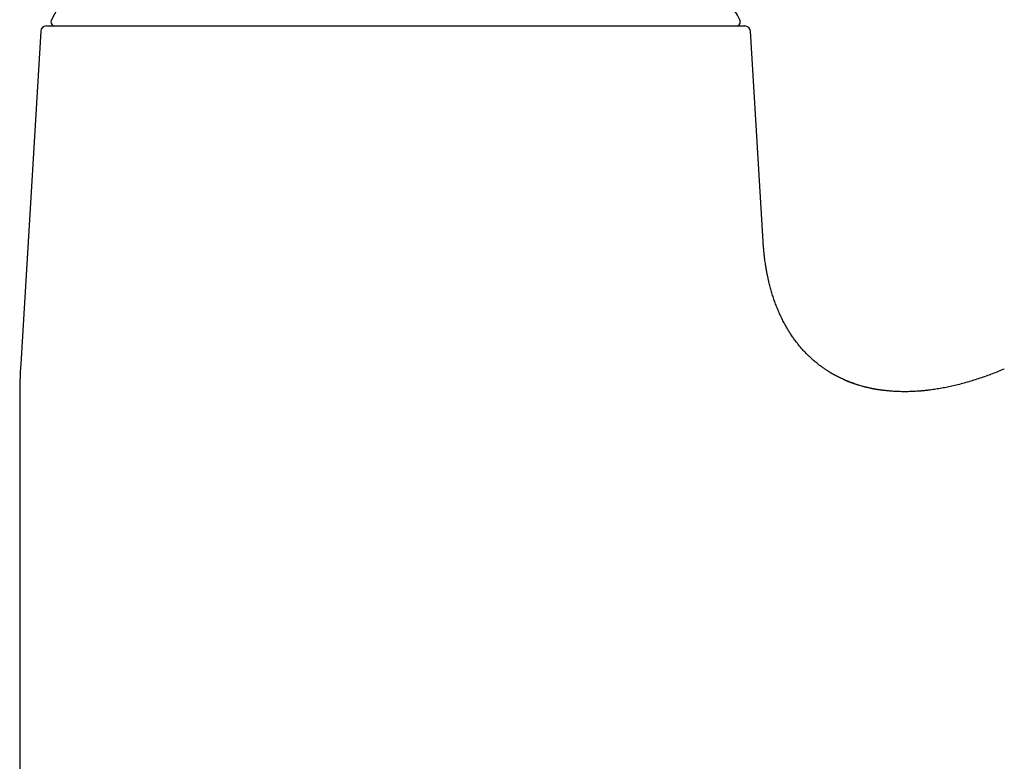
# Model space of a CAD drawing. Header units: millimetres. Extents: x 8 to 815, y 12 to 600.
# Tile 18 of 22: x 536 to 606, y 491 to 543. Entities that reach past the tile are written whole.
import ezdxf

# ---------------------------------------------------------------- set-up
doc = ezdxf.new("R2010")
doc.units = ezdxf.units.MM

msp = doc.modelspace()

# ---------------------------------------------------------------- linework, layer by layer
at = {"color": 7, "linetype": 'Continuous', "lineweight": 30}
for p, q in [((537.763, 542.297), (536.351, 518.874)), ((538.162, 542.673), (587.395, 542.673)), ((588.688, 527.474), (587.795, 542.297)), ((592.013, 519.31), (591.974, 519.347)), ((536.279, 516.468), (536.279, 486.822)), ((599.743, 516.943), (599.741, 516.943))]:
    msp.add_line(p, q, dxfattribs=at)
for centre, radius, start, end in [((582.415, 519.178), 50, 143.43649, 151.39505), ((543.143, 519.178), 50, 28.60495, 31.85098), ((538.781, 542.973), 0.3, 151.39505, 270), ((586.776, 542.973), 0.3, 270, 28.60495), ((538.162, 542.273), 0.4, 90, 176.5505), ((587.395, 542.273), 0.4, 3.4495, 90), ((576.279, 516.468), 40, 176.55041, 180.00001)]:
    msp.add_arc(centre, radius, start, end, dxfattribs=at)
for points, knots in [([(589.117, 524.542), (589.111, 524.566), (589.099, 524.614), (589.08, 524.695), (589.06, 524.78), (589.039, 524.87), (589.018, 524.967), (588.996, 525.068), (588.974, 525.176), (588.951, 525.294), (588.926, 525.423), (588.902, 525.562), (588.878, 525.703), (588.853, 525.866), (588.826, 526.046), (588.802, 526.226), (588.783, 526.381), (588.767, 526.512), (588.754, 526.639), (588.741, 526.763), (588.729, 526.889), (588.72, 526.995), (588.713, 527.079), (588.708, 527.138), (588.705, 527.186), (588.702, 527.226), (588.699, 527.257), (588.697, 527.286), (588.696, 527.313), (588.694, 527.338), (588.693, 527.361), (588.692, 527.382), (588.691, 527.402), (588.691, 527.42), (588.69, 527.436), (588.69, 527.451), (588.689, 527.459), (588.689, 527.463)], [0, 0, 0, 0, 0.03227, 0.064148, 0.095898, 0.127788, 0.160083, 0.193036, 0.226887, 0.261857, 0.302591, 0.345222, 0.388624, 0.430475, 0.49301, 0.551592, 0.593336, 0.632803, 0.670111, 0.707277, 0.745017, 0.783332, 0.802595, 0.820331, 0.836038, 0.846486, 0.855791, 0.864085, 0.872378, 0.881532, 0.892138, 0.904578, 0.919087, 0.935809, 0.954832, 0.976217, 1, 1, 1, 1]), ([(591.974, 519.348), (591.922, 519.397), (591.799, 519.514), (591.614, 519.705), (591.419, 519.919), (591.231, 520.139), (591.051, 520.366), (590.877, 520.598), (590.712, 520.834), (590.554, 521.074), (590.405, 521.316), (590.262, 521.563), (590.113, 521.838), (589.961, 522.143), (589.807, 522.478), (589.664, 522.819), (589.532, 523.163), (589.411, 523.51), (589.302, 523.858), (589.203, 524.201), (589.145, 524.43), (589.117, 524.542)], [0, 0, 0, 0, 0.036167, 0.08434, 0.132515, 0.180702, 0.228905, 0.277127, 0.325366, 0.372757, 0.420155, 0.46755, 0.514933, 0.576303, 0.637656, 0.699012, 0.760382, 0.821769, 0.882076, 0.94239, 1, 1, 1, 1]), ([(593.697, 518.088), (593.694, 518.09), (593.689, 518.093), (593.678, 518.099), (593.666, 518.105), (593.653, 518.112), (593.639, 518.119), (593.627, 518.126), (593.616, 518.132), (593.604, 518.139), (593.592, 518.146), (593.574, 518.156), (593.55, 518.17), (593.519, 518.188), (593.482, 518.21), (593.437, 518.237), (593.381, 518.271), (593.314, 518.312), (593.237, 518.361), (593.15, 518.416), (593.055, 518.48), (592.951, 518.551), (592.842, 518.629), (592.727, 518.713), (592.607, 518.804), (592.484, 518.901), (592.36, 519.003), (592.234, 519.111), (592.104, 519.226), (592.018, 519.306), (591.974, 519.347)], [0, 0, 0, 0, 0.0320993, 0.0604232, 0.08508, 0.106207, 0.1239961, 0.1335514, 0.1420256, 0.1495712, 0.1564013, 0.1627994, 0.1756493, 0.1903751, 0.2071169, 0.2294358, 0.2545539, 0.2881049, 0.3256203, 0.3670418, 0.4150443, 0.4666647, 0.5219972, 0.5811234, 0.6441166, 0.7110449, 0.777812, 0.8481896, 0.9222331, 1, 1, 1, 1]), ([(605.686, 518.499), (605.544, 518.439), (605.261, 518.321), (604.831, 518.153), (604.398, 517.993), (603.963, 517.842), (603.524, 517.7), (603.082, 517.567), (602.637, 517.445), (602.205, 517.337), (601.785, 517.243), (601.379, 517.162), (600.971, 517.091), (600.561, 517.03), (600.15, 516.98), (599.738, 516.941), (599.354, 516.916), (599, 516.902), (598.675, 516.898), (598.35, 516.901), (598.026, 516.913), (597.704, 516.934), (597.384, 516.963), (597.067, 517.001), (596.752, 517.048), (596.436, 517.104), (596.119, 517.171), (595.803, 517.249), (595.49, 517.336), (595.18, 517.435), (594.873, 517.543), (594.571, 517.663), (594.278, 517.791), (593.997, 517.928), (593.803, 518.028), (593.704, 518.085), (593.693, 518.091)], [0, 0, 0, 0, 0.037146, 0.074292, 0.111437, 0.148579, 0.18572, 0.222862, 0.26001, 0.297161, 0.330519, 0.363874, 0.397224, 0.430573, 0.463927, 0.49729, 0.530659, 0.556819, 0.582975, 0.609124, 0.635268, 0.661409, 0.687085, 0.712767, 0.73846, 0.764158, 0.790378, 0.816591, 0.842794, 0.868985, 0.895168, 0.921345, 0.947525, 0.972271, 0.997026, 1, 1, 1, 1]), ([(597.115, 516.996), (597.098, 516.998), (597.065, 517.002), (597.011, 517.009), (596.958, 517.016), (596.904, 517.023), (596.851, 517.03), (596.797, 517.038), (596.746, 517.045), (596.697, 517.052), (596.65, 517.06), (596.603, 517.067), (596.557, 517.075), (596.511, 517.084), (596.465, 517.092), (596.421, 517.101), (596.379, 517.11), (596.337, 517.118), (596.293, 517.128), (596.248, 517.137), (596.181, 517.152), (596.089, 517.174), (595.962, 517.204), (595.82, 517.24), (595.662, 517.283), (595.511, 517.326), (595.372, 517.368), (595.249, 517.407), (595.133, 517.446), (595.039, 517.479), (594.968, 517.504), (594.916, 517.523), (594.866, 517.542), (594.818, 517.56), (594.772, 517.578), (594.729, 517.594), (594.689, 517.609), (594.652, 517.623), (594.618, 517.636), (594.593, 517.646), (594.576, 517.652), (594.562, 517.657), (594.549, 517.662), (594.537, 517.667), (594.528, 517.671), (594.522, 517.673), (594.516, 517.676), (594.507, 517.68), (594.497, 517.684), (594.485, 517.69), (594.473, 517.696), (594.46, 517.703), (594.441, 517.713), (594.418, 517.726), (594.392, 517.74), (594.372, 517.751), (594.363, 517.755), (594.359, 517.757)], [0, 0, 0, 0, 0.032707, 0.063051, 0.091093, 0.116896, 0.140535, 0.162095, 0.181683, 0.197314, 0.211656, 0.224863, 0.237126, 0.248688, 0.259842, 0.270259, 0.280893, 0.291912, 0.303139, 0.314569, 0.32621, 0.354523, 0.38414, 0.421211, 0.460374, 0.501745, 0.533872, 0.564697, 0.594127, 0.622165, 0.635662, 0.648812, 0.661614, 0.674005, 0.685871, 0.6975, 0.709224, 0.721369, 0.734224, 0.748028, 0.755144, 0.761128, 0.765883, 0.769641, 0.771286, 0.772874, 0.774496, 0.776239, 0.780337, 0.785549, 0.794533, 0.806038, 0.820183, 0.866995, 0.9126, 0.956946, 1, 1, 1, 1]), ([(600.395, 517.01), (600.375, 517.008), (600.335, 517.003), (600.276, 516.996), (600.219, 516.989), (600.165, 516.983), (600.114, 516.977), (600.066, 516.972), (600.021, 516.967), (599.978, 516.963), (599.938, 516.959), (599.9, 516.956), (599.866, 516.953), (599.835, 516.951), (599.807, 516.948), (599.782, 516.946), (599.759, 516.945), (599.748, 516.944), (599.741, 516.943)], [0, 0, 0, 0, 0.097177, 0.186338, 0.267621, 0.34124, 0.407514, 0.466914, 0.520132, 0.56817, 0.612502, 0.655335, 0.69912, 0.746207, 0.79855, 0.85763, 0.92452, 1, 1, 1, 1])]:
    msp.add_open_spline(points, degree=3, knots=knots, dxfattribs=at)

doc.saveas('drawing.dxf')
